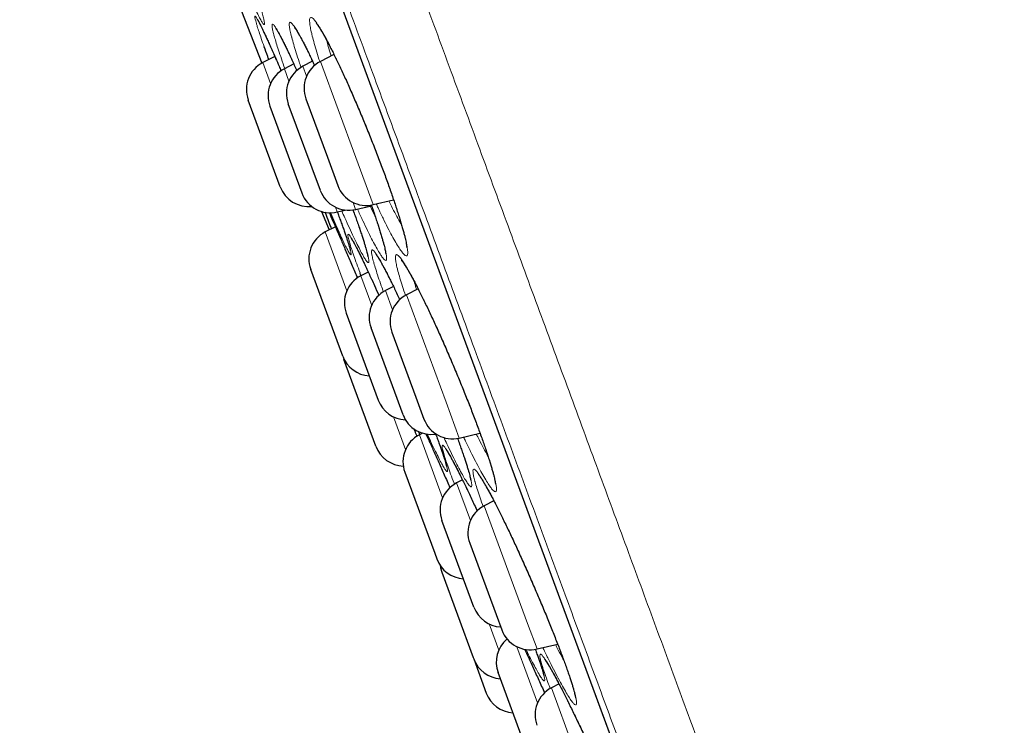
# Model space of a CAD drawing. Header units: millimetres. Extents: x 8 to 778, y 12 to 1829.
# Tile 192 of 256: x 69 to 85, y 1656 to 1668. Entities that reach past the tile are written whole.
import ezdxf

# ---------------------------------------------------------------- set-up
doc = ezdxf.new("R2010")
doc.units = ezdxf.units.MM

msp = doc.modelspace()

# ---------------------------------------------------------------- linework, layer by layer
at = {"color": 8, "linetype": 'Continuous', "lineweight": 0}
for p, q in [((60.52, 1705.446), (83.343, 1643.577)), ((73.145, 1666.762), (73.017, 1667.108)), ((73.809, 1667.196), (73.832, 1667.126)), ((73.97, 1667.128), (74.555, 1665.541)), ((73.375, 1667.007), (73.45, 1666.803)), ((73.74, 1666.883), (73.679, 1667.048)), ((74.555, 1665.541), (74.842, 1664.764)), ((74.551, 1664.684), (74.508, 1664.801)), ((74.218, 1664.721), (74.247, 1664.643)), ((74.407, 1663.342), (74.049, 1664.312)), ((74.636, 1663.587), (74.816, 1663.1)), ((75.162, 1663.029), (75.045, 1663.345)), ((75.391, 1663.274), (76.045, 1661.501)), ((76.045, 1661.501), (76.263, 1660.91)), ((75.375, 1660.718), (75.175, 1661.26)), ((75.604, 1660.963), (75.988, 1659.923)), ((76.447, 1659.546), (76.217, 1660.168)), ((76.676, 1659.791), (77.392, 1657.849)), ((76.756, 1657.841), (76.915, 1657.409)), ((77.392, 1657.849), (77.548, 1657.427)), ((77.556, 1656.54), (77.215, 1657.464)), ((77.785, 1656.784), (78.555, 1654.697))]:
    msp.add_line(p, q, dxfattribs=at)
at = {"color": 7, "linetype": 'Continuous', "lineweight": 30}
for p, q in [((60.527, 1705.425), (83.335, 1643.597)), ((72.452, 1668.502), (73.004, 1667.101)), ((74.193, 1667.243), (73.97, 1667.128)), ((73.216, 1667.211), (73.017, 1667.108)), ((73.529, 1667.087), (73.375, 1667.007)), ((73.84, 1667.131), (73.679, 1667.048)), ((73.306, 1665.058), (72.777, 1666.491)), ((73.968, 1664.998), (73.439, 1666.43)), ((73.729, 1666.51), (74.084, 1665.549)), ((73.134, 1666.389), (73.531, 1665.315)), ((74.084, 1665.549), (74.258, 1665.077)), ((73.531, 1665.315), (73.663, 1664.956)), ((74.842, 1664.764), (75.178, 1664.843)), ((73.989, 1664.65), (74.113, 1664.345)), ((74.247, 1664.643), (74.379, 1664.674)), ((74.551, 1664.684), (74.814, 1664.746)), ((74.217, 1664.399), (74.049, 1664.312)), ((74.337, 1662.262), (73.809, 1663.695)), ((74.759, 1663.651), (74.636, 1663.587)), ((75.175, 1663.412), (75.045, 1663.345)), ((75.583, 1663.373), (75.391, 1663.274)), ((74.396, 1662.97), (74.847, 1661.746)), ((75.334, 1661.295), (74.805, 1662.727)), ((75.151, 1662.657), (75.547, 1661.582)), ((74.348, 1662.235), (74.358, 1662.207)), ((74.886, 1660.774), (74.358, 1662.207)), ((74.847, 1661.746), (74.925, 1661.537)), ((75.547, 1661.582), (75.68, 1661.224)), ((75.614, 1660.968), (75.597, 1661.012)), ((75.656, 1660.99), (75.604, 1660.963)), ((76.263, 1660.91), (76.605, 1660.99)), ((75.364, 1660.345), (75.857, 1659.008)), ((76.315, 1660.218), (76.217, 1660.168)), ((76.834, 1659.872), (76.676, 1659.791)), ((76.506, 1658.117), (75.977, 1659.55)), ((76.436, 1659.174), (76.87, 1657.997)), ((75.857, 1659.008), (75.893, 1658.913)), ((75.973, 1658.696), (76.492, 1657.287)), ((76.87, 1657.997), (76.964, 1657.741)), ((77.548, 1657.427), (77.888, 1657.507)), ((76.492, 1657.287), (76.501, 1657.263)), ((76.501, 1657.263), (76.709, 1656.7)), ((77.433, 1655.604), (76.904, 1657.037)), ((77.91, 1656.849), (77.785, 1656.784))]:
    msp.add_line(p, q, dxfattribs=at)
at = {"color": 7, "linetype": 'Continuous', "lineweight": 30, "flags": 128}
msp.add_lwpolyline([(75.945, 1658.809), (75.953, 1658.765), (75.973, 1658.696)], dxfattribs=at)
at = {"color": 7, "linetype": 'Continuous', "lineweight": 30}
for centre, start, end in [((73.246, 1666.664), 117.2488, 200.2488), ((74.199, 1666.683), 117.2488, 200.2488), ((73.604, 1666.562), 117.2488, 200.2488), ((73.908, 1666.603), 117.2488, 200.2488), ((73.775, 1665.231), 200.2488, 275.9422), ((74.132, 1665.129), 200.2488, 283.2488), ((74.437, 1665.171), 200.2488, 283.2488), ((74.727, 1665.25), 200.2488, 283.2488), ((74.278, 1663.868), 117.2488, 200.2488), ((74.865, 1663.143), 117.2488, 200.2488), ((75.274, 1662.901), 117.2488, 200.2488), ((75.62, 1662.83), 117.2488, 200.2488), ((74.806, 1662.435), 200.2488, 266.6706), ((75.394, 1661.71), 200.2488, 267.7655), ((75.803, 1661.468), 200.2488, 279.0899), ((76.149, 1661.397), 200.2488, 283.2488), ((75.833, 1660.518), 117.2488, 200.2488), ((75.355, 1660.947), 200.2488, 268.0479), ((76.446, 1659.723), 117.2488, 200.2488), ((76.905, 1659.347), 117.2488, 200.2488), ((76.362, 1659.086), 200.2488, 266.6706), ((76.975, 1658.29), 200.2488, 266.6706), ((77.434, 1657.914), 200.2488, 283.2488), ((77.373, 1657.21), 130.4725, 200.2488), ((76.97, 1657.436), 200.2488, 266.6706), ((77.178, 1656.873), 200.2488, 266.6706), ((78.014, 1656.34), 117.2488, 200.2488)]:
    msp.add_arc(centre, 0.5, start, end, dxfattribs=at)
at = {"color": 8, "linetype": 'Continuous', "lineweight": 0}
for points, knots in [([(61.083, 1707.746), (61.085, 1707.74), (61.09, 1707.727), (61.126, 1707.629), (61.184, 1707.472), (61.266, 1707.25), (61.37, 1706.968), (61.495, 1706.628), (61.642, 1706.23), (61.81, 1705.774), (62.001, 1705.257), (62.214, 1704.68), (62.449, 1704.041), (62.706, 1703.347), (62.982, 1702.597), (63.277, 1701.799), (63.588, 1700.955), (63.915, 1700.067), (64.26, 1699.133), (64.624, 1698.147), (65.006, 1697.112), (65.406, 1696.027), (65.821, 1694.902), (66.25, 1693.738), (66.69, 1692.545), (67.14, 1691.326), (67.598, 1690.083), (68.067, 1688.813), (68.548, 1687.509), (69.041, 1686.173), (69.545, 1684.807), (70.056, 1683.422), (70.572, 1682.021), (71.091, 1680.615), (71.611, 1679.206), (72.13, 1677.799), (72.652, 1676.385), (73.177, 1674.961), (73.706, 1673.528), (74.236, 1672.089), (74.765, 1670.656), (75.291, 1669.231), (75.809, 1667.826), (76.319, 1666.442), (76.821, 1665.083), (77.315, 1663.743), (77.805, 1662.415), (78.289, 1661.103), (78.766, 1659.81), (79.232, 1658.546), (79.687, 1657.315), (80.126, 1656.124), (80.549, 1654.976), (80.956, 1653.873), (81.349, 1652.809), (81.728, 1651.78), (82.094, 1650.789), (82.444, 1649.839), (82.777, 1648.937), (83.091, 1648.086), (83.384, 1647.292), (83.656, 1646.554), (83.907, 1645.874), (84.138, 1645.249), (84.349, 1644.675), (84.541, 1644.156), (84.711, 1643.693), (84.86, 1643.291), (84.986, 1642.95), (85.088, 1642.673), (85.167, 1642.458), (85.224, 1642.304), (85.256, 1642.219), (85.269, 1642.183), (85.265, 1642.193), (85.265, 1642.193)], [0, 0, 0, 0, 0.014, 0.028, 0.042, 0.056, 0.07, 0.08375, 0.0975, 0.11125, 0.125, 0.139, 0.153, 0.167, 0.181, 0.195, 0.20875, 0.2225, 0.23625, 0.25, 0.264, 0.278, 0.292, 0.306, 0.32, 0.33375, 0.3475, 0.36125, 0.375, 0.389, 0.403, 0.417, 0.431, 0.445, 0.45875, 0.4725, 0.48625, 0.5, 0.514, 0.528, 0.542, 0.556, 0.57, 0.58375, 0.5975, 0.61125, 0.625, 0.639, 0.653, 0.667, 0.681, 0.695, 0.70875, 0.7225, 0.73625, 0.75, 0.764, 0.778, 0.792, 0.806, 0.82, 0.83375, 0.8475, 0.86125, 0.875, 0.889, 0.903, 0.917, 0.930999, 0.944999, 0.958749, 0.9725, 0.98625, 1, 1, 1, 1, 1]), ([(83.749, 1642.768), (83.747, 1642.774), (83.743, 1642.786), (83.707, 1642.882), (83.651, 1643.034), (83.572, 1643.249), (83.471, 1643.522), (83.349, 1643.852), (83.207, 1644.238), (83.044, 1644.68), (82.859, 1645.181), (82.652, 1645.741), (82.424, 1646.36), (82.176, 1647.034), (81.908, 1647.76), (81.622, 1648.534), (81.32, 1649.353), (81.003, 1650.213), (80.668, 1651.119), (80.316, 1652.075), (79.946, 1653.079), (79.558, 1654.13), (79.155, 1655.221), (78.739, 1656.35), (78.312, 1657.506), (77.876, 1658.688), (77.432, 1659.893), (76.977, 1661.125), (76.511, 1662.389), (76.033, 1663.685), (75.545, 1665.009), (75.05, 1666.351), (74.548, 1667.709), (74.045, 1669.073), (73.542, 1670.438), (73.038, 1671.803), (72.533, 1673.174), (72.023, 1674.555), (71.511, 1675.944), (70.996, 1677.339), (70.484, 1678.728), (69.974, 1680.11), (69.471, 1681.472), (68.977, 1682.814), (68.49, 1684.131), (68.011, 1685.431), (67.536, 1686.719), (67.067, 1687.991), (66.604, 1689.244), (66.152, 1690.469), (65.712, 1691.663), (65.286, 1692.818), (64.876, 1693.93), (64.481, 1695), (64.1, 1696.032), (63.732, 1697.03), (63.378, 1697.99), (63.038, 1698.912), (62.716, 1699.786), (62.411, 1700.611), (62.127, 1701.381), (61.863, 1702.096), (61.62, 1702.755), (61.397, 1703.362), (61.191, 1703.918), (61.006, 1704.421), (60.84, 1704.87), (60.696, 1705.26), (60.574, 1705.59), (60.475, 1705.859), (60.398, 1706.068), (60.344, 1706.215), (60.31, 1706.307), (60.306, 1706.318), (60.304, 1706.324)], [0, 0, 0, 0, 0.014, 0.028, 0.042, 0.056, 0.07, 0.08375, 0.0975, 0.11125, 0.125, 0.139, 0.153, 0.167, 0.181, 0.195, 0.20875, 0.2225, 0.23625, 0.25, 0.264, 0.278, 0.292, 0.306, 0.32, 0.33375, 0.3475, 0.36125, 0.375, 0.389, 0.403, 0.417, 0.431, 0.445, 0.45875, 0.4725, 0.48625, 0.5, 0.514, 0.528, 0.542, 0.556, 0.57, 0.58375, 0.5975, 0.61125, 0.625, 0.639, 0.653, 0.667, 0.681, 0.695, 0.70875, 0.7225, 0.73625, 0.75, 0.764, 0.778, 0.792, 0.806, 0.82, 0.83375, 0.8475, 0.86125, 0.875, 0.889, 0.903, 0.917, 0.931, 0.945, 0.95875, 0.9725, 0.98625, 1, 1, 1, 1]), ([(72.777, 1668.625), (72.797, 1668.569), (72.838, 1668.453), (72.891, 1668.297), (72.937, 1668.156), (72.976, 1668.033), (73.008, 1667.927), (73.03, 1667.842), (73.044, 1667.781), (73.047, 1667.744), (73.041, 1667.732), (73.026, 1667.744), (73, 1667.782), (72.966, 1667.844), (72.923, 1667.93), (72.871, 1668.039), (72.813, 1668.168), (72.748, 1668.316), (72.7, 1668.428), (72.676, 1668.484)], [0, 0, 0, 0, 0.054384, 0.113791, 0.170012, 0.226233, 0.285705, 0.345368, 0.404842, 0.464298, 0.523943, 0.583399, 0.642969, 0.70273, 0.7623, 0.821877, 0.881643, 0.941219, 1, 1, 1, 1]), ([(72.926, 1667.707), (72.921, 1667.724), (72.911, 1667.758), (72.897, 1667.807), (72.887, 1667.85), (72.886, 1667.876), (72.894, 1667.877), (72.913, 1667.853), (72.941, 1667.804), (72.978, 1667.732), (73.025, 1667.636), (73.079, 1667.519), (73.142, 1667.38), (73.193, 1667.266), (73.224, 1667.193), (73.23, 1667.179)], [0, 0, 0, 0, 0.051363, 0.102727, 0.190094, 0.277734, 0.365093, 0.452523, 0.540226, 0.627647, 0.715346, 0.803324, 0.89102, 0.978641, 1, 1, 1, 1]), ([(73.039, 1667.375), (73.023, 1667.42), (72.992, 1667.509), (72.954, 1667.62), (72.935, 1667.678), (72.926, 1667.707)], [0, 0, 0, 0, 0.342549, 0.671274, 1, 1, 1, 1]), ([(73.211, 1667.531), (73.205, 1667.55), (73.195, 1667.588), (73.181, 1667.646), (73.171, 1667.698), (73.169, 1667.735), (73.177, 1667.747), (73.196, 1667.734), (73.224, 1667.696), (73.261, 1667.635), (73.308, 1667.549), (73.363, 1667.441), (73.426, 1667.312), (73.496, 1667.162), (73.548, 1667.049), (73.577, 1666.982), (73.58, 1666.976)], [0, 0, 0, 0, 0.048455, 0.096911, 0.178, 0.259344, 0.340426, 0.421591, 0.503009, 0.584166, 0.665593, 0.747279, 0.828703, 0.91006, 0.991675, 1, 1, 1, 1]), ([(73.496, 1667.522), (73.495, 1667.525), (73.485, 1667.564), (73.469, 1667.631), (73.456, 1667.703), (73.454, 1667.752), (73.461, 1667.776), (73.479, 1667.775), (73.506, 1667.749), (73.544, 1667.699), (73.59, 1667.625), (73.644, 1667.528), (73.706, 1667.409), (73.776, 1667.268), (73.833, 1667.151), (73.867, 1667.076), (73.875, 1667.06)], [0, 0, 0, 0, 0.007464, 0.08816, 0.169115, 0.249814, 0.330526, 0.411497, 0.492211, 0.572871, 0.653789, 0.734454, 0.815321, 0.896448, 0.977317, 1, 1, 1, 1]), ([(73.828, 1667.576), (73.827, 1667.58), (73.817, 1667.622), (73.802, 1667.693), (73.79, 1667.771), (73.789, 1667.825), (73.799, 1667.854), (73.818, 1667.859), (73.848, 1667.839), (73.887, 1667.793), (73.934, 1667.724), (73.991, 1667.632), (74.055, 1667.517), (74.126, 1667.382), (74.203, 1667.228), (74.285, 1667.057), (74.371, 1666.871), (74.46, 1666.673), (74.551, 1666.465), (74.642, 1666.249), (74.733, 1666.029), (74.822, 1665.807), (74.909, 1665.587), (74.991, 1665.37), (75.068, 1665.16), (75.14, 1664.959), (75.205, 1664.769), (75.262, 1664.594), (75.311, 1664.436), (75.35, 1664.298), (75.379, 1664.183), (75.399, 1664.087), (75.411, 1664.009), (75.413, 1663.953), (75.404, 1663.921), (75.385, 1663.915), (75.357, 1663.934), (75.319, 1663.977), (75.271, 1664.044), (75.215, 1664.135), (75.152, 1664.248), (75.081, 1664.382), (75.004, 1664.536), (74.94, 1664.668), (74.901, 1664.753), (74.891, 1664.775)], [0, 0, 0, 0, 0.002836, 0.026997, 0.051235, 0.075396, 0.099568, 0.123818, 0.147991, 0.172155, 0.196396, 0.220562, 0.244788, 0.269093, 0.293319, 0.317464, 0.341686, 0.36583, 0.390018, 0.414284, 0.438472, 0.46257, 0.486744, 0.510841, 0.534963, 0.559163, 0.583286, 0.607374, 0.631538, 0.655626, 0.677961, 0.700294, 0.724563, 0.748907, 0.773172, 0.797336, 0.821576, 0.845739, 0.869982, 0.894303, 0.918546, 0.942736, 0.967003, 0.991192, 1, 1, 1, 1]), ([(73.961, 1667.118), (73.956, 1667.134), (73.932, 1667.207), (73.897, 1667.321), (73.857, 1667.461), (73.837, 1667.537), (73.828, 1667.576)], [0, 0, 0, 0, 0.085627, 0.390125, 0.695511, 1, 1, 1, 1]), ([(73.381, 1667.01), (73.363, 1667.064), (73.324, 1667.174), (73.277, 1667.314), (73.239, 1667.435), (73.22, 1667.499), (73.211, 1667.531)], [0, 0, 0, 0, 0.2554482, 0.5201069, 0.7600528, 1, 1, 1, 1]), ([(73.65, 1667.027), (73.639, 1667.059), (73.609, 1667.147), (73.568, 1667.274), (73.526, 1667.411), (73.506, 1667.485), (73.496, 1667.522)], [0, 0, 0, 0, 0.1578712, 0.4383066, 0.7195743, 1, 1, 1, 1]), ([(74.077, 1667.469), (74.085, 1667.439), (74.1, 1667.374), (74.124, 1667.288), (74.142, 1667.23), (74.145, 1667.218)], [0, 0, 0, 0, 0.404641, 0.882695, 1, 1, 1, 1]), ([(75.1, 1664.824), (75.114, 1664.795), (75.154, 1664.714), (75.214, 1664.599), (75.271, 1664.493), (75.301, 1664.443), (75.311, 1664.425)], [0, 0, 0, 0, 0.1814213, 0.50335, 0.8242596, 1, 1, 1, 1]), ([(74.249, 1664.643), (74.256, 1664.626), (74.284, 1664.55), (74.325, 1664.435), (74.372, 1664.302), (74.411, 1664.187), (74.442, 1664.09), (74.464, 1664.015), (74.476, 1663.963), (74.478, 1663.936), (74.47, 1663.934), (74.452, 1663.956), (74.424, 1664.004), (74.387, 1664.075), (74.342, 1664.168), (74.305, 1664.248), (74.286, 1664.288)], [0, 0, 0, 0, 0.023037, 0.098731, 0.170365, 0.242, 0.317733, 0.393709, 0.469445, 0.545156, 0.621108, 0.69682, 0.772681, 0.848783, 0.924643, 1, 1, 1, 1]), ([(74.508, 1664.678), (74.525, 1664.629), (74.565, 1664.52), (74.616, 1664.372), (74.663, 1664.231), (74.703, 1664.107), (74.734, 1664.001), (74.756, 1663.916), (74.768, 1663.853), (74.771, 1663.815), (74.763, 1663.802), (74.745, 1663.813), (74.717, 1663.85), (74.68, 1663.91), (74.634, 1663.994), (74.58, 1664.101), (74.518, 1664.229), (74.448, 1664.376), (74.383, 1664.52), (74.338, 1664.621), (74.321, 1664.66)], [0, 0, 0, 0, 0.046018, 0.103545, 0.157968, 0.212391, 0.269974, 0.327743, 0.385329, 0.442899, 0.500651, 0.558222, 0.615937, 0.673836, 0.731551, 0.789251, 0.847134, 0.904834, 0.962619, 1, 1, 1, 1]), ([(74.809, 1664.76), (74.822, 1664.724), (74.857, 1664.626), (74.905, 1664.481), (74.955, 1664.325), (74.995, 1664.192), (75.026, 1664.082), (75.048, 1663.99), (75.061, 1663.917), (75.065, 1663.866), (75.058, 1663.84), (75.041, 1663.84), (75.014, 1663.864), (74.978, 1663.912), (74.932, 1663.985), (74.878, 1664.081), (74.816, 1664.198), (74.747, 1664.336), (74.672, 1664.494), (74.616, 1664.613), (74.584, 1664.683), (74.581, 1664.691)], [0, 0, 0, 0, 0.032462, 0.089229, 0.146177, 0.202944, 0.255586, 0.308228, 0.365378, 0.422708, 0.479851, 0.536753, 0.593833, 0.65073, 0.707808, 0.765067, 0.822143, 0.87909, 0.936218, 0.993164, 1, 1, 1, 1]), ([(74.789, 1664.74), (74.796, 1664.724), (74.828, 1664.656), (74.857, 1664.598), (74.879, 1664.554)], [0, 0, 0, 0, 0.234185, 1, 1, 1, 1]), ([(74.624, 1663.637), (74.605, 1663.687), (74.567, 1663.791), (74.52, 1663.924), (74.481, 1664.04), (74.452, 1664.134), (74.432, 1664.205), (74.423, 1664.252), (74.424, 1664.276), (74.436, 1664.273), (74.458, 1664.247), (74.49, 1664.196), (74.531, 1664.121), (74.582, 1664.023), (74.64, 1663.905), (74.707, 1663.764), (74.766, 1663.638), (74.805, 1663.553), (74.817, 1663.527)], [0, 0, 0, 0, 0.062151, 0.1268689, 0.1917892, 0.2565015, 0.3213977, 0.3865003, 0.4513947, 0.516229, 0.581269, 0.6461018, 0.7109762, 0.7760565, 0.8409293, 0.9058068, 0.9708895, 1, 1, 1, 1]), ([(74.852, 1663.804), (74.851, 1663.806), (74.841, 1663.842), (74.826, 1663.902), (74.814, 1663.966), (74.812, 1664.006), (74.822, 1664.021), (74.841, 1664.012), (74.87, 1663.978), (74.909, 1663.919), (74.958, 1663.838), (75.015, 1663.734), (75.08, 1663.608), (75.152, 1663.463), (75.22, 1663.323), (75.264, 1663.227), (75.281, 1663.191)], [0, 0, 0, 0, 0.006054, 0.084835, 0.163868, 0.242652, 0.321439, 0.400479, 0.479268, 0.558009, 0.637002, 0.715747, 0.794713, 0.873934, 0.952902, 1, 1, 1, 1]), ([(75.011, 1663.322), (74.999, 1663.356), (74.967, 1663.445), (74.924, 1663.571), (74.882, 1663.7), (74.862, 1663.769), (74.852, 1663.804)], [0, 0, 0, 0, 0.173094, 0.448457, 0.724647, 1, 1, 1, 1]), ([(75.243, 1663.693), (75.242, 1663.697), (75.232, 1663.736), (75.218, 1663.801), (75.207, 1663.871), (75.207, 1663.918), (75.217, 1663.94), (75.238, 1663.938), (75.269, 1663.911), (75.31, 1663.858), (75.36, 1663.783), (75.418, 1663.685), (75.485, 1663.565), (75.559, 1663.425), (75.638, 1663.266), (75.723, 1663.092), (75.812, 1662.903), (75.904, 1662.703), (75.998, 1662.494), (76.092, 1662.277), (76.185, 1662.058), (76.277, 1661.837), (76.366, 1661.619), (76.45, 1661.405), (76.53, 1661.198), (76.603, 1661.001), (76.669, 1660.816), (76.727, 1660.647), (76.777, 1660.494), (76.816, 1660.363), (76.845, 1660.255), (76.866, 1660.165), (76.877, 1660.094), (76.878, 1660.045), (76.869, 1660.021), (76.848, 1660.022), (76.818, 1660.048), (76.778, 1660.097), (76.729, 1660.172), (76.67, 1660.269), (76.604, 1660.387), (76.531, 1660.526), (76.451, 1660.684), (76.385, 1660.818), (76.345, 1660.904), (76.334, 1660.927)], [0, 0, 0, 0, 0.0025128, 0.0266737, 0.050912, 0.0750737, 0.0992443, 0.1234924, 0.1476637, 0.1718291, 0.1960718, 0.2202387, 0.2444748, 0.2687889, 0.2930254, 0.3171895, 0.3414299, 0.3655931, 0.389807, 0.4140987, 0.4383124, 0.4624359, 0.486636, 0.5107589, 0.5349022, 0.5591226, 0.5832657, 0.6073648, 0.6315408, 0.6556401, 0.6779772, 0.700314, 0.7245819, 0.7489263, 0.773191, 0.7973544, 0.8215935, 0.8457551, 0.870003, 0.8943284, 0.9185759, 0.9427779, 0.9670569, 0.9912585, 1, 1, 1, 1]), ([(75.376, 1663.261), (75.371, 1663.274), (75.348, 1663.342), (75.313, 1663.45), (75.272, 1663.584), (75.253, 1663.657), (75.243, 1663.693)], [0, 0, 0, 0, 0.073069, 0.381747, 0.691333, 1, 1, 1, 1]), ([(75.515, 1663.503), (75.516, 1663.502), (75.525, 1663.467), (75.539, 1663.419), (75.556, 1663.367), (75.558, 1663.36)], [0, 0, 0, 0, 0.022075, 0.872206, 1, 1, 1, 1]), ([(75.874, 1660.975), (75.89, 1660.934), (75.924, 1660.839), (75.969, 1660.713), (76.009, 1660.596), (76.038, 1660.501), (76.059, 1660.428), (76.068, 1660.379), (76.068, 1660.355), (76.057, 1660.355), (76.035, 1660.381), (76.004, 1660.43), (75.963, 1660.503), (75.913, 1660.6), (75.856, 1660.716), (75.811, 1660.811), (75.789, 1660.857)], [0, 0, 0, 0, 0.0568681, 0.129249, 0.2017212, 0.2744245, 0.3468971, 0.4193773, 0.4920883, 0.5645691, 0.6371637, 0.7099903, 0.7825853, 0.8551284, 0.927903, 1, 1, 1, 1]), ([(76.233, 1660.907), (76.24, 1660.889), (76.269, 1660.81), (76.312, 1660.686), (76.363, 1660.537), (76.403, 1660.412), (76.434, 1660.309), (76.455, 1660.225), (76.468, 1660.161), (76.47, 1660.119), (76.462, 1660.101), (76.443, 1660.109), (76.415, 1660.141), (76.376, 1660.198), (76.328, 1660.278), (76.272, 1660.381), (76.207, 1660.505), (76.135, 1660.65), (76.068, 1660.789), (76.023, 1660.885), (76.006, 1660.922)], [0, 0, 0, 0, 0.017897, 0.077302, 0.136896, 0.196302, 0.251375, 0.306448, 0.366225, 0.42619, 0.485959, 0.545473, 0.605174, 0.664684, 0.724392, 0.784291, 0.843997, 0.903583, 0.963358, 1, 1, 1, 1]), ([(76.544, 1660.976), (76.559, 1660.945), (76.601, 1660.861), (76.664, 1660.741), (76.714, 1660.649), (76.736, 1660.609), (76.739, 1660.605)], [0, 0, 0, 0, 0.21803, 0.587743, 0.956286, 1, 1, 1, 1]), ([(76.183, 1660.144), (76.181, 1660.15), (76.157, 1660.213), (76.118, 1660.317), (76.07, 1660.452), (76.032, 1660.566), (76.003, 1660.659), (75.986, 1660.728), (75.978, 1660.774), (75.982, 1660.795), (75.996, 1660.792), (76.02, 1660.765), (76.055, 1660.713), (76.1, 1660.638), (76.153, 1660.54), (76.216, 1660.42), (76.286, 1660.281), (76.362, 1660.124), (76.445, 1659.949), (76.512, 1659.808), (76.551, 1659.722), (76.56, 1659.702)], [0, 0, 0, 0, 0.006184, 0.063584, 0.121168, 0.17857, 0.235861, 0.293336, 0.350631, 0.408079, 0.465711, 0.523159, 0.58049, 0.638001, 0.69533, 0.75289, 0.810634, 0.868194, 0.925652, 0.983292, 1, 1, 1, 1]), ([(76.523, 1660.187), (76.522, 1660.19), (76.512, 1660.226), (76.498, 1660.285), (76.488, 1660.348), (76.488, 1660.387), (76.5, 1660.401), (76.522, 1660.39), (76.554, 1660.356), (76.596, 1660.296), (76.648, 1660.214), (76.709, 1660.11), (76.778, 1659.984), (76.854, 1659.838), (76.936, 1659.676), (77.023, 1659.497), (77.115, 1659.306), (77.209, 1659.104), (77.305, 1658.893), (77.402, 1658.676), (77.498, 1658.457), (77.591, 1658.238), (77.682, 1658.022), (77.769, 1657.811), (77.85, 1657.608), (77.924, 1657.415), (77.992, 1657.236), (78.051, 1657.073), (78.101, 1656.926), (78.141, 1656.802), (78.17, 1656.7), (78.191, 1656.618), (78.202, 1656.555), (78.202, 1656.514), (78.191, 1656.498), (78.17, 1656.507), (78.138, 1656.54), (78.097, 1656.597), (78.045, 1656.678), (77.985, 1656.781), (77.917, 1656.906), (77.841, 1657.05), (77.759, 1657.212), (77.693, 1657.346), (77.653, 1657.43), (77.644, 1657.449)], [0, 0, 0, 0, 0.002128, 0.026324, 0.050597, 0.074794, 0.098995, 0.123274, 0.147476, 0.171672, 0.195945, 0.220143, 0.244417, 0.268769, 0.293043, 0.317254, 0.341541, 0.365751, 0.390021, 0.414368, 0.438637, 0.462818, 0.487077, 0.511257, 0.535456, 0.559731, 0.583929, 0.608075, 0.632299, 0.656445, 0.67882, 0.701196, 0.725496, 0.749872, 0.774169, 0.798363, 0.822632, 0.846824, 0.871106, 0.895465, 0.919746, 0.943988, 0.968307, 0.992548, 1, 1, 1, 1]), ([(76.657, 1659.776), (76.653, 1659.788), (76.629, 1659.854), (76.594, 1659.958), (76.552, 1660.086), (76.533, 1660.153), (76.523, 1660.187)], [0, 0, 0, 0, 0.070828, 0.380248, 0.690591, 1, 1, 1, 1]), ([(77.854, 1657.499), (77.869, 1657.469), (77.911, 1657.385), (77.957, 1657.297), (77.986, 1657.244), (77.991, 1657.234)], [0, 0, 0, 0, 0.311621, 0.869305, 1, 1, 1, 1]), ([(77.518, 1657.424), (77.522, 1657.412), (77.546, 1657.348), (77.581, 1657.25), (77.62, 1657.134), (77.649, 1657.039), (77.668, 1656.968), (77.676, 1656.921), (77.673, 1656.897), (77.66, 1656.899), (77.636, 1656.925), (77.602, 1656.975), (77.558, 1657.049), (77.505, 1657.146), (77.443, 1657.265), (77.395, 1657.358), (77.367, 1657.415), (77.365, 1657.42)], [0, 0, 0, 0, 0.017607, 0.09247, 0.167569, 0.242429, 0.317471, 0.392753, 0.467795, 0.542641, 0.617724, 0.69257, 0.767593, 0.842854, 0.917877, 0.992897, 1, 1, 1, 1]), ([(77.766, 1656.769), (77.753, 1656.805), (77.72, 1656.892), (77.678, 1657.009), (77.641, 1657.122), (77.614, 1657.212), (77.598, 1657.279), (77.593, 1657.323), (77.599, 1657.343), (77.616, 1657.338), (77.643, 1657.309), (77.682, 1657.255), (77.73, 1657.179), (77.787, 1657.08), (77.853, 1656.959), (77.927, 1656.819), (78.008, 1656.661), (78.094, 1656.487), (78.185, 1656.299), (78.28, 1656.1), (78.378, 1655.892), (78.476, 1655.677), (78.575, 1655.459), (78.672, 1655.241), (78.767, 1655.024), (78.855, 1654.817), (78.937, 1654.623), (79.013, 1654.437), (79.085, 1654.258), (79.152, 1654.088), (79.209, 1653.936), (79.257, 1653.802), (79.295, 1653.688), (79.323, 1653.596), (79.34, 1653.527), (79.346, 1653.482), (79.34, 1653.46), (79.324, 1653.464), (79.297, 1653.491), (79.26, 1653.543), (79.212, 1653.618), (79.155, 1653.716), (79.09, 1653.835), (79.017, 1653.974), (78.936, 1654.131), (78.857, 1654.29), (78.803, 1654.401), (78.78, 1654.449)], [0, 0, 0, 0, 0.015659, 0.038243, 0.060757, 0.083224, 0.105764, 0.128232, 0.150764, 0.173367, 0.195899, 0.218391, 0.240954, 0.263445, 0.286035, 0.308698, 0.331288, 0.353844, 0.376471, 0.399026, 0.421625, 0.444296, 0.466895, 0.489471, 0.51212, 0.534696, 0.555584, 0.57647, 0.599075, 0.621752, 0.644354, 0.666852, 0.689421, 0.711918, 0.734469, 0.757092, 0.779642, 0.802137, 0.824704, 0.847199, 0.869755, 0.892382, 0.914938, 0.937501, 0.960135, 0.982698, 1, 1, 1, 1])]:
    msp.add_open_spline(points, degree=3, knots=knots, dxfattribs=at)
at = {"color": 7, "linetype": 'Continuous', "lineweight": 30}
for points, knots in [([(72.93, 1667.816), (72.931, 1667.816), (72.931, 1667.815), (72.936, 1667.808), (72.944, 1667.794), (72.956, 1667.772), (72.971, 1667.743), (72.99, 1667.706), (73.012, 1667.66), (73.037, 1667.607), (73.066, 1667.547), (73.096, 1667.48), (73.129, 1667.407), (73.164, 1667.328), (73.199, 1667.251), (73.222, 1667.198), (73.232, 1667.174)], [0, 0, 0, 0, 0.037451, 0.087585, 0.14627, 0.211503, 0.283041, 0.359032, 0.438069, 0.519139, 0.601523, 0.684695, 0.768242, 0.85179, 0.935023, 1, 1, 1, 1]), ([(73.898, 1667.762), (73.897, 1667.762), (73.897, 1667.762), (73.901, 1667.758), (73.909, 1667.748), (73.922, 1667.731), (73.939, 1667.707), (73.96, 1667.675), (73.984, 1667.635), (74.012, 1667.588), (74.043, 1667.533), (74.077, 1667.47), (74.114, 1667.401), (74.152, 1667.325), (74.193, 1667.244), (74.235, 1667.157), (74.279, 1667.066), (74.324, 1666.971), (74.369, 1666.873), (74.415, 1666.771), (74.462, 1666.666), (74.51, 1666.557), (74.558, 1666.444), (74.607, 1666.329), (74.657, 1666.212), (74.706, 1666.093), (74.755, 1665.973), (74.803, 1665.853), (74.85, 1665.733), (74.897, 1665.615), (74.941, 1665.498), (74.985, 1665.383), (75.026, 1665.271), (75.067, 1665.161), (75.105, 1665.054), (75.142, 1664.949), (75.177, 1664.847), (75.21, 1664.749), (75.24, 1664.656), (75.268, 1664.567), (75.294, 1664.484), (75.317, 1664.406), (75.337, 1664.335), (75.354, 1664.271), (75.368, 1664.214), (75.379, 1664.164), (75.387, 1664.123), (75.392, 1664.091), (75.395, 1664.068), (75.396, 1664.055), (75.396, 1664.049), (75.396, 1664.049), (75.396, 1664.05)], [0, 0, 0, 0, 0.005139, 0.018086, 0.032672, 0.048816, 0.066367, 0.084753, 0.104246, 0.124573, 0.145526, 0.166935, 0.188662, 0.210589, 0.232617, 0.254653, 0.276609, 0.298433, 0.320081, 0.341529, 0.363087, 0.384877, 0.406842, 0.428948, 0.451161, 0.473439, 0.49574, 0.51801, 0.540214, 0.562319, 0.5843, 0.606142, 0.627788, 0.649485, 0.671291, 0.693193, 0.71517, 0.737195, 0.75923, 0.781228, 0.803144, 0.824929, 0.846529, 0.86788, 0.888905, 0.909487, 0.92973, 0.949455, 0.966228, 0.981576, 0.99527, 1, 1, 1, 1]), ([(73.234, 1667.669), (73.234, 1667.669), (73.234, 1667.67), (73.237, 1667.666), (73.243, 1667.657), (73.254, 1667.64), (73.269, 1667.616), (73.287, 1667.583), (73.309, 1667.543), (73.334, 1667.495), (73.362, 1667.439), (73.393, 1667.377), (73.426, 1667.308), (73.462, 1667.233), (73.499, 1667.153), (73.538, 1667.067), (73.565, 1667.008), (73.579, 1666.976), (73.58, 1666.975)], [0, 0, 0, 0, 0.012622, 0.055465, 0.10599, 0.163885, 0.228276, 0.297812, 0.371118, 0.447039, 0.52469, 0.603407, 0.682685, 0.762121, 0.841323, 0.920073, 0.998214, 1, 1, 1, 1]), ([(73.541, 1667.689), (73.541, 1667.689), (73.54, 1667.69), (73.543, 1667.687), (73.549, 1667.679), (73.56, 1667.664), (73.574, 1667.642), (73.593, 1667.612), (73.615, 1667.575), (73.64, 1667.529), (73.669, 1667.476), (73.701, 1667.416), (73.735, 1667.348), (73.772, 1667.274), (73.81, 1667.194), (73.845, 1667.122), (73.867, 1667.076), (73.874, 1667.059)], [0, 0, 0, 0, 0.004084, 0.050896, 0.104582, 0.165024, 0.231357, 0.302402, 0.376377, 0.453904, 0.53404, 0.616093, 0.699516, 0.783856, 0.868732, 0.95381, 1, 1, 1, 1]), ([(73.117, 1667.16), (73.111, 1667.177), (73.083, 1667.253), (73.057, 1667.325), (73.04, 1667.373), (73.039, 1667.375)], [0, 0, 0, 0, 0.221949, 0.966521, 1, 1, 1, 1]), ([(73.23, 1667.179), (73.249, 1667.137), (73.277, 1667.071), (73.309, 1666.998), (73.32, 1666.972)], [0, 0, 0, 0, 0.651594, 1, 1, 1, 1]), ([(74.153, 1664.366), (74.144, 1664.39), (74.112, 1664.47), (74.077, 1664.561), (74.055, 1664.62), (74.049, 1664.637)], [0, 0, 0, 0, 0.233984, 0.786696, 1, 1, 1, 1]), ([(74.113, 1664.634), (74.113, 1664.634), (74.132, 1664.592), (74.176, 1664.49), (74.247, 1664.33), (74.324, 1664.152), (74.406, 1663.96), (74.491, 1663.76), (74.55, 1663.62), (74.579, 1663.551)], [0, 0, 0, 0, 0.001373, 0.168353, 0.335861, 0.502836, 0.670081, 0.83786, 1, 1, 1, 1]), ([(74.286, 1664.288), (74.286, 1664.288), (74.268, 1664.327), (74.224, 1664.425), (74.173, 1664.54), (74.14, 1664.616), (74.132, 1664.634)], [0, 0, 0, 0, 0.002988, 0.43513, 0.865902, 1, 1, 1, 1]), ([(74.249, 1664.643), (74.25, 1664.64), (74.262, 1664.606), (74.284, 1664.546), (74.315, 1664.463), (74.342, 1664.386), (74.367, 1664.315), (74.389, 1664.251), (74.408, 1664.193), (74.424, 1664.142), (74.438, 1664.098), (74.449, 1664.062), (74.456, 1664.035), (74.46, 1664.018), (74.462, 1664.009), (74.462, 1664.008), (74.462, 1664.008)], [0, 0, 0, 0, 0.007801, 0.0935998, 0.1790477, 0.2640312, 0.3484412, 0.4319459, 0.5151971, 0.5983262, 0.6809563, 0.762461, 0.8417786, 0.9066491, 0.9629943, 1, 1, 1, 1]), ([(74.507, 1664.678), (74.511, 1664.668), (74.526, 1664.625), (74.552, 1664.553), (74.584, 1664.463), (74.613, 1664.378), (74.64, 1664.298), (74.664, 1664.226), (74.685, 1664.159), (74.703, 1664.099), (74.719, 1664.046), (74.732, 1664), (74.742, 1663.961), (74.748, 1663.932), (74.752, 1663.913), (74.754, 1663.902), (74.754, 1663.9), (74.754, 1663.9)], [0, 0, 0, 0, 0.022451, 0.099754, 0.176793, 0.253458, 0.329642, 0.405223, 0.480001, 0.554669, 0.629109, 0.702953, 0.775617, 0.846186, 0.904471, 0.956222, 1, 1, 1, 1]), ([(74.809, 1664.76), (74.816, 1664.74), (74.834, 1664.687), (74.863, 1664.604), (74.893, 1664.514), (74.921, 1664.428), (74.947, 1664.348), (74.969, 1664.274), (74.989, 1664.206), (75.006, 1664.146), (75.02, 1664.093), (75.031, 1664.048), (75.039, 1664.011), (75.044, 1663.983), (75.046, 1663.965), (75.047, 1663.956), (75.047, 1663.955), (75.047, 1663.955)], [0, 0, 0, 0, 0.045976, 0.122463, 0.198957, 0.275298, 0.351335, 0.426897, 0.501795, 0.575802, 0.648611, 0.719938, 0.789959, 0.857812, 0.913795, 0.963851, 1, 1, 1, 1]), ([(74.478, 1664.208), (74.478, 1664.208), (74.478, 1664.208), (74.48, 1664.205), (74.486, 1664.196), (74.496, 1664.179), (74.51, 1664.156), (74.528, 1664.124), (74.549, 1664.084), (74.574, 1664.037), (74.601, 1663.982), (74.632, 1663.92), (74.665, 1663.851), (74.701, 1663.777), (74.738, 1663.697), (74.777, 1663.612), (74.805, 1663.552), (74.819, 1663.522)], [0, 0, 0, 0, 0.0086296, 0.0517103, 0.1021082, 0.1600891, 0.2248077, 0.29472, 0.3683474, 0.4445227, 0.5224076, 0.6014104, 0.6811021, 0.7611601, 0.8413245, 0.9213564, 1, 1, 1, 1]), ([(74.89, 1663.938), (74.89, 1663.937), (74.891, 1663.936), (74.897, 1663.929), (74.907, 1663.915), (74.921, 1663.894), (74.938, 1663.866), (74.96, 1663.829), (74.985, 1663.785), (75.013, 1663.733), (75.044, 1663.674), (75.078, 1663.608), (75.115, 1663.536), (75.154, 1663.457), (75.195, 1663.373), (75.237, 1663.284), (75.266, 1663.222), (75.281, 1663.191)], [0, 0, 0, 0, 0.03907, 0.086444, 0.140279, 0.199818, 0.263793, 0.33088, 0.39998, 0.471575, 0.545005, 0.619785, 0.695524, 0.771886, 0.848576, 0.925304, 1, 1, 1, 1]), ([(75.306, 1663.848), (75.306, 1663.849), (75.305, 1663.849), (75.309, 1663.845), (75.316, 1663.836), (75.328, 1663.821), (75.345, 1663.798), (75.365, 1663.767), (75.389, 1663.729), (75.416, 1663.682), (75.447, 1663.629), (75.481, 1663.568), (75.517, 1663.5), (75.556, 1663.426), (75.597, 1663.345), (75.64, 1663.26), (75.684, 1663.169), (75.73, 1663.075), (75.776, 1662.977), (75.824, 1662.876), (75.872, 1662.772), (75.92, 1662.664), (75.97, 1662.553), (76.02, 1662.439), (76.071, 1662.323), (76.122, 1662.205), (76.172, 1662.086), (76.223, 1661.966), (76.272, 1661.847), (76.32, 1661.728), (76.367, 1661.612), (76.413, 1661.497), (76.457, 1661.384), (76.499, 1661.275), (76.54, 1661.168), (76.579, 1661.063), (76.616, 1660.962), (76.651, 1660.864), (76.684, 1660.77), (76.714, 1660.681), (76.742, 1660.597), (76.767, 1660.518), (76.789, 1660.446), (76.808, 1660.38), (76.825, 1660.322), (76.838, 1660.271), (76.847, 1660.228), (76.854, 1660.195), (76.858, 1660.17), (76.86, 1660.155), (76.86, 1660.147), (76.86, 1660.147), (76.86, 1660.147)], [0, 0, 0, 0, 0.003328, 0.015944, 0.030262, 0.046225, 0.063605, 0.082112, 0.101337, 0.121453, 0.142232, 0.163502, 0.185126, 0.20699, 0.228993, 0.251049, 0.273064, 0.294972, 0.316727, 0.338292, 0.35973, 0.381352, 0.403163, 0.425134, 0.447234, 0.469426, 0.491668, 0.513915, 0.536118, 0.558244, 0.580262, 0.602151, 0.623889, 0.64546, 0.667134, 0.688913, 0.710781, 0.732714, 0.754684, 0.776645, 0.798552, 0.820358, 0.842009, 0.863445, 0.884591, 0.905348, 0.925632, 0.945461, 0.962526, 0.978221, 0.99225, 1, 1, 1, 1]), ([(74.642, 1663.59), (74.636, 1663.604), (74.63, 1663.621), (74.625, 1663.635), (74.624, 1663.637)], [0, 0, 0, 0, 0.858883, 1, 1, 1, 1]), ([(74.817, 1663.527), (74.831, 1663.495), (74.869, 1663.413), (74.91, 1663.32), (74.935, 1663.262)], [0, 0, 0, 0, 0.379863, 1, 1, 1, 1]), ([(75.51, 1661.066), (75.516, 1661.053), (75.534, 1661.008), (75.552, 1660.966), (75.564, 1660.936)], [0, 0, 0, 0, 0.292304, 1, 1, 1, 1]), ([(75.712, 1660.977), (75.727, 1660.944), (75.767, 1660.858), (75.838, 1660.7), (75.924, 1660.508), (76.014, 1660.304), (76.077, 1660.162), (76.109, 1660.088), (76.109, 1660.087)], [0, 0, 0, 0, 0.133118, 0.348165, 0.56359, 0.779702, 0.995122, 1, 1, 1, 1]), ([(75.789, 1660.857), (75.788, 1660.858), (75.772, 1660.892), (75.753, 1660.933), (75.734, 1660.974)], [0, 0, 0, 0, 0.0083113, 1, 1, 1, 1]), ([(75.874, 1660.975), (75.879, 1660.96), (75.896, 1660.916), (75.92, 1660.85), (75.946, 1660.776), (75.97, 1660.708), (75.99, 1660.648), (76.008, 1660.594), (76.023, 1660.547), (76.034, 1660.507), (76.043, 1660.477), (76.048, 1660.455), (76.051, 1660.443), (76.051, 1660.438), (76.051, 1660.439), (76.051, 1660.439)], [0, 0, 0, 0, 0.049723, 0.144567, 0.238815, 0.332327, 0.424404, 0.516118, 0.60754, 0.698078, 0.786743, 0.861859, 0.929123, 0.986584, 1, 1, 1, 1]), ([(76.232, 1660.907), (76.236, 1660.898), (76.251, 1660.857), (76.275, 1660.788), (76.306, 1660.702), (76.334, 1660.621), (76.359, 1660.546), (76.381, 1660.477), (76.4, 1660.415), (76.417, 1660.36), (76.43, 1660.313), (76.44, 1660.274), (76.446, 1660.245), (76.45, 1660.224), (76.452, 1660.213), (76.452, 1660.208), (76.452, 1660.21), (76.452, 1660.21)], [0, 0, 0, 0, 0.0233097, 0.1063133, 0.1892772, 0.2720346, 0.35441, 0.4362058, 0.517191, 0.5970774, 0.6754271, 0.7519901, 0.8265947, 0.8893084, 0.9457428, 0.9948194, 1, 1, 1, 1]), ([(76.045, 1660.72), (76.044, 1660.72), (76.044, 1660.721), (76.047, 1660.718), (76.053, 1660.709), (76.063, 1660.694), (76.077, 1660.672), (76.095, 1660.641), (76.117, 1660.603), (76.142, 1660.558), (76.17, 1660.505), (76.201, 1660.446), (76.235, 1660.379), (76.272, 1660.306), (76.311, 1660.227), (76.353, 1660.142), (76.396, 1660.052), (76.441, 1659.958), (76.487, 1659.859), (76.527, 1659.774), (76.551, 1659.72), (76.56, 1659.702)], [0, 0, 0, 0, 0.004713, 0.039353, 0.079818, 0.125914, 0.176752, 0.231056, 0.28758, 0.34523, 0.404466, 0.465004, 0.526522, 0.588776, 0.651562, 0.714704, 0.778042, 0.841421, 0.90469, 0.967751, 1, 1, 1, 1]), ([(76.576, 1660.313), (76.576, 1660.313), (76.575, 1660.314), (76.578, 1660.311), (76.584, 1660.304), (76.595, 1660.29), (76.609, 1660.269), (76.628, 1660.24), (76.651, 1660.204), (76.677, 1660.16), (76.707, 1660.108), (76.74, 1660.049), (76.776, 1659.984), (76.814, 1659.911), (76.855, 1659.833), (76.898, 1659.749), (76.942, 1659.66), (76.988, 1659.567), (77.036, 1659.469), (77.084, 1659.369), (77.132, 1659.266), (77.182, 1659.16), (77.232, 1659.051), (77.283, 1658.939), (77.335, 1658.824), (77.387, 1658.707), (77.439, 1658.589), (77.491, 1658.47), (77.542, 1658.351), (77.593, 1658.233), (77.642, 1658.115), (77.69, 1658), (77.737, 1657.887), (77.781, 1657.777), (77.824, 1657.669), (77.865, 1657.565), (77.905, 1657.463), (77.942, 1657.365), (77.978, 1657.27), (78.011, 1657.18), (78.042, 1657.094), (78.069, 1657.014), (78.094, 1656.94), (78.117, 1656.873), (78.135, 1656.812), (78.151, 1656.758), (78.164, 1656.712), (78.173, 1656.675), (78.179, 1656.646), (78.182, 1656.628), (78.183, 1656.617), (78.183, 1656.616), (78.183, 1656.616)], [0, 0, 0, 0, 0.000271, 0.012282, 0.026072, 0.041628, 0.058744, 0.077082, 0.096294, 0.116068, 0.136566, 0.157601, 0.179035, 0.200755, 0.222663, 0.244672, 0.2667, 0.288662, 0.310503, 0.332179, 0.353658, 0.375023, 0.396606, 0.41837, 0.440286, 0.462323, 0.484444, 0.506609, 0.528769, 0.550881, 0.572911, 0.594831, 0.61662, 0.638251, 0.659732, 0.681335, 0.70304, 0.724829, 0.74668, 0.768561, 0.790424, 0.812225, 0.833914, 0.855435, 0.876722, 0.89769, 0.918215, 0.938212, 0.957625, 0.973773, 0.988273, 1, 1, 1, 1]), ([(77.338, 1657.425), (77.353, 1657.394), (77.395, 1657.305), (77.471, 1657.143), (77.564, 1656.941), (77.632, 1656.792), (77.669, 1656.71), (77.673, 1656.7)], [0, 0, 0, 0, 0.140901, 0.414582, 0.687393, 0.960805, 1, 1, 1, 1]), ([(77.517, 1657.424), (77.52, 1657.416), (77.533, 1657.381), (77.553, 1657.325), (77.578, 1657.256), (77.599, 1657.195), (77.616, 1657.14), (77.631, 1657.093), (77.642, 1657.054), (77.65, 1657.025), (77.655, 1657.005), (77.657, 1656.995), (77.657, 1656.99), (77.657, 1656.991), (77.657, 1656.991)], [0, 0, 0, 0, 0.033541, 0.143108, 0.252125, 0.360295, 0.467249, 0.572488, 0.675249, 0.773682, 0.856887, 0.931446, 0.995581, 1, 1, 1, 1]), ([(77.669, 1657.262), (77.669, 1657.262), (77.669, 1657.263), (77.671, 1657.26), (77.677, 1657.253), (77.688, 1657.239), (77.702, 1657.217), (77.721, 1657.188), (77.743, 1657.152), (77.769, 1657.108), (77.798, 1657.057), (77.83, 1656.998), (77.866, 1656.933), (77.904, 1656.861), (77.944, 1656.783), (77.987, 1656.7), (78.032, 1656.611), (78.078, 1656.518), (78.126, 1656.42), (78.175, 1656.319), (78.225, 1656.215), (78.276, 1656.108), (78.327, 1655.999), (78.379, 1655.888), (78.431, 1655.774), (78.484, 1655.659), (78.537, 1655.542), (78.59, 1655.424), (78.642, 1655.306), (78.694, 1655.189), (78.745, 1655.072), (78.795, 1654.956), (78.844, 1654.842), (78.891, 1654.731), (78.936, 1654.624), (78.979, 1654.519), (79.02, 1654.418), (79.06, 1654.321), (79.097, 1654.227), (79.132, 1654.137), (79.165, 1654.052), (79.195, 1653.972), (79.222, 1653.897), (79.246, 1653.829), (79.267, 1653.767), (79.285, 1653.713), (79.3, 1653.666), (79.311, 1653.627), (79.319, 1653.598), (79.323, 1653.578), (79.325, 1653.567), (79.325, 1653.563), (79.325, 1653.564), (79.325, 1653.564)], [0, 0, 0, 0, 0.000481, 0.012386, 0.026204, 0.041904, 0.059232, 0.077794, 0.097179, 0.117022, 0.137344, 0.158153, 0.179331, 0.200789, 0.222454, 0.24426, 0.266151, 0.288076, 0.309976, 0.331815, 0.353564, 0.375204, 0.396662, 0.418133, 0.439738, 0.461455, 0.483267, 0.505155, 0.527092, 0.549052, 0.570996, 0.592899, 0.614735, 0.636484, 0.658133, 0.679606, 0.701041, 0.722584, 0.74422, 0.765925, 0.787667, 0.809399, 0.831072, 0.852634, 0.874022, 0.895157, 0.915934, 0.936201, 0.95567, 0.971966, 0.986618, 0.999327, 1, 1, 1, 1])]:
    msp.add_open_spline(points, degree=3, knots=knots, dxfattribs=at)

doc.saveas('drawing.dxf')
